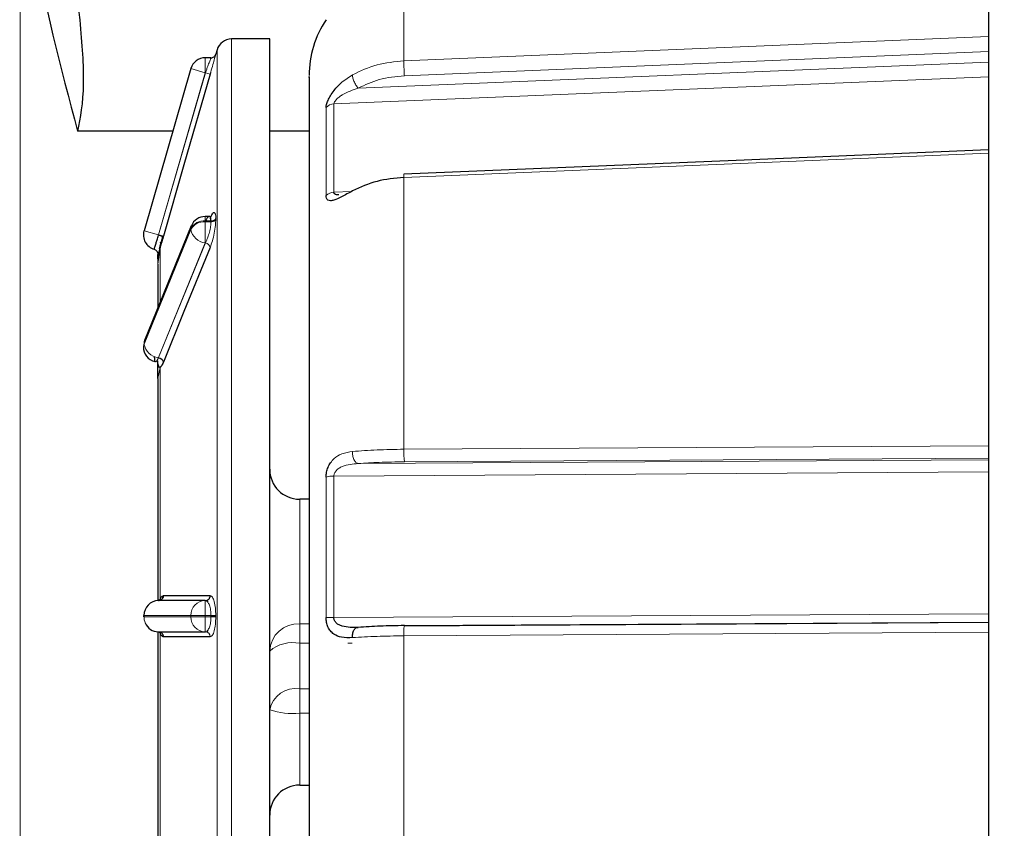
# Model space of a CAD drawing. Header units: millimetres. Extents: x 1 to 419, y 2 to 295.
# Tile 22 of 56: x 96.86 to 101.86, y 144.17 to 148.28. Entities that reach past the tile are written whole.
import ezdxf

# ---------------------------------------------------------------- set-up
doc = ezdxf.new("R2010")
doc.units = ezdxf.units.MM
doc.styles.add('SLDTEXTSTYLE0', font='TXT', dxfattribs={"width": 0.605})
doc.dimstyles.new('SLDDIMSTYLE4', dxfattribs={"dimtxt": 2.5, "dimasz": 3, "dimexe": 0, "dimexo": 0.0625, "dimtad": 1, "dimdec": 0, "dimlfac": 5, "dimrnd": 1e-09, "dimzin": 12, "dimdsep": 46, "dimtxsty": 'SLDTEXTSTYLE0', "dimsah": 1, "dimcen": 0.09, "dimadec": 0, "dimazin": 3, "dimtfac": 1, "dimtofl": 0, "dimtmove": 0, "dimatfit": 3, "dimfxl": 1, "dimfrac": 2, "dimtolj": 1, "dimtzin": 12, "dimarcsym": 0})

# ---------------------------------------------------------------- blocks, each defined once
blk = doc.blocks.new('_D_6')
at = {"color": 7, "linetype": 'Continuous', "lineweight": 18}
for p, q in [((96.8602, 149.0152), (96.8602, 109.7575)), ((179.8134, 136.2289), (179.8134, 109.7575)), ((96.8602, 110.7575), (179.8134, 110.7575))]:
    blk.add_line(p, q, dxfattribs=at)
for points in [[(96.8602, 110.7575), (99.8602, 110.2575), (99.8602, 111.2575)], [(179.8134, 110.7575), (176.8134, 111.2575), (176.8134, 110.2575)]]:
    blk.add_solid(points, dxfattribs=at)
at = {"color": 7, "linetype": 'Continuous', "lineweight": 18, "char_height": 2.5, "attachment_point": 1, "style": 'SLDTEXTSTYLE0'}
for s, insert in [('mm (16,3 in)', (132.0243, 113.9802)), ('415', (125.3576, 113.9802))]:
    blk.add_mtext(s, dxfattribs=dict(at, insert=insert))

msp = doc.modelspace()

# ---------------------------------------------------------------- linework, layer by layer
at = {"color": 7, "linetype": 'Continuous', "lineweight": 25}
for p, q in [((101.778, 157.1889), (101.778, 133.3089)), ((98.1277, 148.1826), (97.9335, 148.1826)), ((98.1277, 142.3152), (98.1277, 148.1826)), ((97.8603, 148.1275), (97.8539, 148.1054)), ((97.8295, 148.0871), (97.8002, 148.0871)), ((97.8293, 148.0871), (97.8373, 148.0883)), ((97.8293, 148.0871), (97.8311, 148.0874)), ((97.727, 148.032), (97.4892, 147.2083)), ((97.8277, 148.0127), (97.8252, 148.0038)), ((97.6351, 147.7137), (97.1515, 147.7137)), ((98.3277, 147.7137), (98.1277, 147.7137)), ((97.8212, 147.2804), (97.8002, 147.2804)), ((97.8212, 147.2804), (97.8002, 147.2804)), ((97.7296, 147.233), (97.4918, 146.6505)), ((97.7296, 147.233), (97.4918, 146.6505)), ((97.5632, 147.1871), (97.5876, 147.1801)), ((97.5876, 147.1801), (97.5868, 147.1773)), ((97.5876, 147.1801), (97.5868, 147.1773)), ((97.5595, 147.0878), (97.5587, 147.0706)), ((97.5587, 147.0649), (97.5595, 147.0876)), ((97.5587, 147.0648), (97.5589, 147.0763)), ((97.5588, 147.0714), (97.5587, 147.0706)), ((97.5876, 146.5407), (97.5868, 146.5387)), ((98.3277, 145.8432), (98.2801, 145.8432)), ((97.5868, 145.3532), (97.5876, 145.3533)), ((97.8002, 145.3283), (97.5624, 145.3283)), ((97.5624, 145.3283), (97.5624, 145.3282)), ((97.5624, 145.3283), (97.5624, 145.3282)), ((97.5632, 145.3283), (97.5632, 145.3283)), ((97.8002, 145.3283), (97.8008, 145.3283)), ((97.8097, 145.3301), (97.8114, 145.3227)), ((97.8097, 145.3301), (97.8114, 145.3227)), ((97.4862, 145.2521), (97.4862, 145.2457)), ((97.4862, 145.2521), (97.4862, 145.2457)), ((97.4892, 145.2521), (97.4862, 145.2521)), ((97.487, 145.2457), (97.4862, 145.2457)), ((97.5624, 145.1695), (97.8002, 145.1695)), ((97.5624, 145.1695), (97.5624, 145.1695)), ((97.5624, 145.1695), (97.5624, 145.1695)), ((97.5876, 145.1445), (97.5868, 145.1445)), ((97.8002, 145.1695), (97.8008, 145.1695)), ((97.8117, 145.1751), (97.8098, 145.1676)), ((97.8117, 145.1751), (97.8098, 145.1676)), ((98.2801, 144.3904), (98.3277, 144.3904))]:
    msp.add_line(p, q, dxfattribs=at)
at = {"color": 8, "linetype": 'Continuous', "lineweight": 18}
for p, q in [((98.8091, 148.5031), (98.8091, 148.0714)), ((98.8091, 148.0714), (101.778, 148.1945)), ((97.9335, 148.1826), (97.9335, 142.3152)), ((97.8603, 148.1275), (97.8603, 142.3703)), ((98.8117, 147.9959), (101.778, 148.1191)), ((97.8002, 148.0648), (97.8002, 148.0871)), ((97.8002, 148.0109), (97.8002, 148.0648)), ((98.5773, 147.9329), (101.778, 148.0654)), ((97.5624, 147.1871), (97.8002, 148.0109)), ((97.8008, 148.0109), (97.5632, 147.1871)), ((97.8252, 148.0038), (97.5876, 147.1801)), ((97.8002, 148.0109), (97.727, 148.032)), ((97.8002, 148.0109), (97.8008, 148.0109)), ((97.8008, 148.0109), (97.8252, 148.0038)), ((101.778, 147.9907), (98.4538, 147.853)), ((98.4936, 147.9627), (98.5486, 148.0009)), ((98.4538, 147.853), (98.4538, 147.4036)), ((98.4144, 147.3879), (98.4144, 147.8339)), ((101.778, 147.6029), (98.8091, 147.4794)), ((98.8091, 147.4794), (98.8091, 146.0973)), ((98.4538, 147.4036), (98.5431, 147.4073)), ((97.8002, 147.258), (97.8002, 147.2804)), ((97.8002, 147.2536), (97.8002, 147.258)), ((97.8295, 147.258), (97.8002, 147.258)), ((97.8002, 147.1997), (97.8002, 147.2536)), ((97.8295, 147.2536), (97.8002, 147.2536)), ((97.8295, 147.2558), (97.8295, 147.258)), ((97.8295, 147.2536), (97.8295, 147.2558)), ((97.727, 147.2191), (97.4892, 146.6366)), ((97.727, 147.2146), (97.4892, 146.6321)), ((97.4892, 147.2083), (97.5624, 147.1871)), ((97.8002, 147.1458), (97.8002, 147.1997)), ((97.5624, 147.185), (97.5624, 147.1871)), ((97.5624, 147.185), (97.5624, 147.1871)), ((97.5624, 146.5633), (97.8002, 147.1458)), ((97.5876, 147.1801), (97.5632, 147.1871)), ((97.8008, 147.1458), (97.5632, 146.5633)), ((97.8002, 147.1458), (97.8008, 147.1458)), ((97.5707, 147.1223), (97.5587, 147.0378)), ((97.5707, 147.1223), (97.5707, 146.8435)), ((97.8252, 147.123), (97.5876, 146.5407)), ((97.4892, 146.6366), (97.4892, 146.6321)), ((97.5624, 146.5618), (97.5624, 146.5633)), ((97.5876, 146.5407), (97.5868, 146.5387)), ((97.5707, 146.5136), (97.5587, 146.4566)), ((97.5707, 146.5136), (97.5707, 145.3337)), ((98.8091, 146.0973), (101.778, 146.1152)), ((98.5773, 146.0243), (101.778, 146.0439)), ((98.8117, 146.0336), (101.778, 146.0519)), ((98.4144, 145.2416), (98.4144, 145.956)), ((101.778, 145.9819), (98.4538, 145.9612)), ((98.4538, 145.9612), (98.4538, 145.2416)), ((98.2801, 145.8432), (98.2801, 145.2108)), ((97.5868, 145.3532), (97.5876, 145.3533)), ((97.5876, 145.3533), (97.8252, 145.3534)), ((97.8002, 145.3059), (97.8002, 145.3283)), ((97.8002, 145.2521), (97.8002, 145.3059)), ((97.4892, 145.2521), (97.4892, 145.2457)), ((97.727, 145.2521), (97.4892, 145.2521)), ((97.727, 145.2457), (97.4892, 145.2457)), ((97.8002, 145.2521), (97.727, 145.2521)), ((97.727, 145.2457), (97.727, 145.2521)), ((97.8002, 145.2457), (97.727, 145.2457)), ((97.8002, 145.2457), (97.8002, 145.2521)), ((97.8295, 145.2521), (97.8002, 145.2521)), ((97.8002, 145.1918), (97.8002, 145.2457)), ((97.8295, 145.2457), (97.8002, 145.2457)), ((97.8295, 145.2489), (97.8295, 145.2521)), ((97.8539, 145.2489), (97.8295, 145.2489)), ((97.8295, 145.2457), (97.8295, 145.2489)), ((98.4538, 145.2416), (101.778, 145.2616)), ((97.8002, 145.1695), (97.8002, 145.1918)), ((98.2801, 145.2108), (98.3277, 145.2108)), ((98.2801, 145.1708), (98.2801, 145.2108)), ((101.778, 145.2193), (98.8117, 145.2011)), ((97.5707, 145.1641), (97.5587, 145.1679)), ((97.5707, 145.1641), (97.5707, 143.9842)), ((97.5876, 145.1445), (97.5868, 145.1445)), ((97.8252, 145.1444), (97.5876, 145.1445)), ((98.2801, 145.1114), (98.2801, 145.1708)), ((101.778, 145.1677), (98.8091, 145.1491)), ((98.8091, 145.1491), (98.8091, 143.6262)), ((98.2801, 145.1114), (98.2801, 144.8804)), ((98.3277, 145.1114), (98.2801, 145.1114)), ((98.5469, 145.1114), (98.5238, 145.1114)), ((98.2801, 144.8234), (98.2801, 144.8804)), ((98.2801, 144.8804), (98.3277, 144.8804)), ((98.2801, 144.7565), (98.2801, 144.8234)), ((98.2801, 144.7565), (98.2801, 144.3904)), ((98.3277, 144.7565), (98.2801, 144.7565))]:
    msp.add_line(p, q, dxfattribs=at)
at = {"color": 7, "linetype": 'Continuous', "lineweight": 25, "flags": 128}
for points in [[(97.8539, 148.1054), (97.8539, 148.1054), (97.8539, 148.1054), (97.8539, 148.1054), (97.8539, 148.1054), (97.8539, 148.1054), (97.8539, 148.1054), (97.8539, 148.1054), (97.8539, 148.1054)], [(97.8252, 148.0038), (97.6921, 147.5426), (97.5876, 147.1801)], [(101.778, 147.6187), (100.4976, 147.5655), (98.8096, 147.4954)], [(97.8252, 147.123), (97.6921, 146.7969), (97.5876, 146.5407)], [(97.5876, 145.3533), (97.7206, 145.3534), (97.8252, 145.3534)], [(101.778, 145.2168), (100.4985, 145.2089), (98.8105, 145.1985)], [(97.8252, 145.1444), (97.6921, 145.1444), (97.5876, 145.1445)]]:
    msp.add_lwpolyline(points, dxfattribs=at)
at = {"color": 8, "linetype": 'Continuous', "lineweight": 18, "flags": 128}
for points in [[(97.8539, 147.271), (97.8539, 147.2707), (97.8539, 147.2705), (97.8539, 147.2702), (97.8539, 147.2699), (97.8539, 147.2696), (97.8539, 147.2693), (97.8539, 147.2691), (97.8539, 147.2688)], [(97.8539, 147.2688), (97.8539, 147.2685), (97.8539, 147.2682), (97.8539, 147.2679), (97.8539, 147.2677), (97.8539, 147.2674), (97.8539, 147.2671), (97.8539, 147.2668), (97.8539, 147.2665)], [(97.727, 147.2191), (97.7284, 147.2293), (97.7296, 147.233)], [(97.7296, 147.233), (97.7284, 147.2293), (97.727, 147.2191)], [(97.4918, 146.6505), (97.4906, 146.6469), (97.4892, 146.6366)], [(97.4892, 146.6366), (97.4906, 146.6469), (97.4918, 146.6505)], [(97.4892, 146.6321), (97.4865, 146.6218), (97.4862, 146.6172)], [(97.4892, 146.6321), (97.4865, 146.6218), (97.4862, 146.6172)], [(97.8539, 145.2521), (97.8539, 145.2517), (97.8539, 145.2513), (97.8539, 145.2509), (97.8539, 145.2505), (97.8539, 145.2501), (97.8539, 145.2497), (97.8539, 145.2493), (97.8539, 145.2489)], [(97.8539, 145.2489), (97.8539, 145.2485), (97.8539, 145.2481), (97.8539, 145.2477), (97.8539, 145.2473), (97.8539, 145.2469), (97.8539, 145.2465), (97.8539, 145.2461), (97.8539, 145.2457)]]:
    msp.add_lwpolyline(points, dxfattribs=at)
at = {"color": 7, "linetype": 'Continuous', "lineweight": 25}
for centre, radius, start, end in [((98.8357, 147.9973), 0.508, 146.1382, 180), ((97.9335, 148.1064), 0.0762, 90, 163.8974), ((97.8539, 148.1054), 0.0000123, 350.0361, 1.1889), ((97.8002, 148.0109), 0.0762, 90, 163.8974), ((97.8002, 147.2042), 0.0762, 90, 157.7918), ((97.5624, 147.1871), 0.0762, 163.8974, 253.8974), ((97.5624, 146.6172), 0.0762, 180, 256.4363), ((98.2801, 145.9956), 0.1524, 180, 270), ((97.5639, 145.2535), 0.0748, 91.1692, 181.1233), ((97.5632, 145.2427), 0.0732, 202.4732, 269.3966), ((98.2801, 144.238), 0.1524, 90, 180)]:
    msp.add_arc(centre, radius, start, end, dxfattribs=at)
at = {"color": 8, "linetype": 'Continuous', "lineweight": 18}
for centre, radius, start, end in [((98.4552, 147.7998), 0.0532, 91.4303, 140.0924), ((98.8754, 147.485), 0.0666, 171.0238, 184.829), ((98.4541, 147.3458), 0.0578, 90.2092, 133.3262), ((97.7941, 147.1812), 0.0771, 85.4735, 150.5392), ((97.7941, 147.1767), 0.0771, 85.4734, 150.5392), ((97.8315, 147.2814), 0.0257, 265.4723, 330.5419), ((97.81, 147.2296), 0.0844, 190.2331, 263.3031), ((97.7974, 147.1177), 0.0283, 10.8274, 83.1899), ((97.5342, 147.0895), 0.0254, 355.7302, 73.8988), ((97.8629, 147.0378), 0.3042, 173.7359, 180), ((97.5722, 146.6471), 0.0844, 190.2331, 263.3031), ((97.5598, 146.5352), 0.0283, 11.0805, 83.1479), ((99.2117, 146.0822), 0.4029, 177.8543, 186.9276), ((98.4519, 145.8239), 0.1374, 89.1874, 105.8528), ((97.5627, 145.3532), 0.0249, 271.1433, 0.2855), ((97.8003, 145.3532), 0.0249, 271.1526, 0.5352), ((97.5699, 145.3153), 0.0184, 87.8025, 127.658), ((97.8017, 145.2535), 0.0748, 91.1692, 181.1233), ((97.5679, 145.2456), 0.0787, 179.9527, 203.1137), ((97.8017, 145.2442), 0.0748, 178.8767, 268.8308), ((98.4516, 158.15), 12.9084, 269.83463, 270.00982), ((98.2739, 145.0646), 0.1464, 87.5807, 177.3568), ((98.9981, 145.1655), 0.1897, 169.1858, 184.9617), ((97.5627, 145.1446), 0.0249, 359.7145, 88.8567), ((97.8003, 145.1446), 0.0249, 359.4634, 88.8488), ((98.2446, 144.9364), 0.1786, 78.543, 130.9088), ((98.2608, 144.7458), 0.136, 81.878, 168.4257), ((98.2424, 145.1188), 0.3642, 251.6364, 275.9327)]:
    msp.add_arc(centre, radius, start, end, dxfattribs=at)
at = {"color": 7, "linetype": 'Continuous', "lineweight": 25}
for points, knots in [([(96.8578, 149.6317), (96.87, 149.3176), (96.8948, 148.6826), (97.0653, 148.039), (97.1515, 147.7137)], [0, 0, 0, 0, 0.4946767, 1, 1, 1, 1]), ([(97.1515, 148.3837), (97.1553, 148.3486), (97.1729, 148.1859), (97.1904, 147.9058), (97.1655, 147.7827), (97.1515, 147.7137)], [0, 0, 0, 0, 0.108074, 0.500517, 1, 1, 1, 1]), ([(97.8295, 148.0871), (97.8322, 148.0873), (97.8376, 148.0878), (97.845, 148.0919), (97.851, 148.0978), (97.853, 148.103), (97.8539, 148.1054)], [0, 0, 0, 0, 0.243387, 0.499998, 0.75661, 1, 1, 1, 1]), ([(98.3277, 147.9867), (98.3277, 147.9894), (98.3277, 148.0004), (98.3277, 147.9158), (98.3277, 147.7251), (98.3277, 147.42), (98.3277, 147.0254), (98.3277, 146.5657), (98.3277, 146.0741), (98.3277, 145.5701), (98.3277, 145.0552), (98.3277, 144.5293), (98.3277, 144.0104), (98.3277, 143.5325), (98.3277, 143.1263), (98.3277, 142.8172), (98.3277, 142.6058), (98.3277, 142.5475), (98.3277, 142.5191)], [0, 0, 0, 0, 0.021977, 0.086103, 0.152896, 0.221106, 0.289316, 0.356108, 0.420235, 0.480737, 0.54124, 0.605366, 0.672159, 0.740369, 0.808579, 0.875371, 0.939498, 1, 1, 1, 1]), ([(98.4144, 147.8339), (98.4148, 147.8389), (98.4157, 147.8489), (98.4236, 147.8707), (98.4363, 147.8955), (98.4586, 147.9288), (98.4799, 147.9494), (98.4936, 147.9627)], [0, 0, 0, 0, 0.147542, 0.299823, 0.470362, 0.660134, 1, 1, 1, 1]), ([(98.8091, 147.4794), (98.7627, 147.4749), (98.6697, 147.4659), (98.5891, 147.4288), (98.5486, 147.4102)], [0, 0, 0, 0, 0.498334, 1, 1, 1, 1]), ([(98.5486, 147.4102), (98.5296, 147.3999), (98.4949, 147.3811), (98.4582, 147.3641), (98.4359, 147.3594), (98.4234, 147.3624), (98.4157, 147.3714), (98.4148, 147.3824), (98.4144, 147.3879)], [0, 0, 0, 0, 0.2955034, 0.5378926, 0.6704311, 0.7897447, 0.8964435, 1, 1, 1, 1]), ([(98.4796, 147.3898), (98.4749, 147.3897), (98.4661, 147.3896), (98.4579, 147.3932), (98.4543, 147.3984), (98.454, 147.4019), (98.4538, 147.4036)], [0, 0, 0, 0, 0.36219, 0.694603, 0.84946, 1, 1, 1, 1]), ([(97.8252, 147.2708), (97.829, 147.279), (97.8365, 147.2951), (97.844, 147.3034), (97.8462, 147.3002), (97.8464, 147.3)], [0, 0, 0, 0, 0.484811, 0.960571, 1, 1, 1, 1]), ([(97.8295, 147.258), (97.8294, 147.2612), (97.8292, 147.2676), (97.8276, 147.2746), (97.8251, 147.2792), (97.8207, 147.2813), (97.8146, 147.2781), (97.8075, 147.2697), (97.8031, 147.2621), (97.8008, 147.258)], [0, 0, 0, 0, 0.11485, 0.233084, 0.355224, 0.48174, 0.701707, 0.841131, 1, 1, 1, 1]), ([(97.8295, 147.258), (97.8294, 147.2612), (97.8292, 147.2676), (97.8276, 147.2746), (97.8251, 147.2791), (97.8208, 147.2815), (97.8163, 147.2783), (97.8134, 147.2762)], [0, 0, 0, 0, 0.1636717, 0.3321678, 0.5062286, 0.6865258, 1, 1, 1, 1]), ([(97.5413, 147.1139), (97.5415, 147.1147), (97.5419, 147.1159), (97.5444, 147.1242), (97.5472, 147.1334), (97.5509, 147.1459), (97.5559, 147.1626), (97.5601, 147.177), (97.5624, 147.185)], [0, 0, 0, 0, 0.215333, 0.348851, 0.50132, 0.618412, 0.786293, 1, 1, 1, 1]), ([(97.5671, 147.1169), (97.5684, 147.1211), (97.5709, 147.1295), (97.5754, 147.1446), (97.5802, 147.1609), (97.5835, 147.1723), (97.5851, 147.178)], [0, 0, 0, 0, 0.249904, 0.4999, 0.749949, 1, 1, 1, 1]), ([(97.5868, 147.1773), (97.5833, 147.1652), (97.5773, 147.1445), (97.5724, 147.1281), (97.5703, 147.1213)], [0, 0, 0, 0, 0.586015, 1, 1, 1, 1]), ([(97.5749, 147.1366), (97.5751, 147.1376), (97.5756, 147.1397), (97.575, 147.143), (97.5736, 147.1464), (97.5718, 147.1486), (97.5709, 147.1497)], [0, 0, 0, 0, 0.234272, 0.48153, 0.738309, 1, 1, 1, 1]), ([(97.5615, 147.0938), (97.561, 147.0898), (97.5603, 147.0842), (97.5598, 147.0772), (97.5596, 147.0738), (97.5595, 147.0718), (97.5594, 147.0682), (97.5596, 147.0637), (97.5595, 147.0612), (97.5595, 147.0593)], [0, 0, 0, 0, 0.175904, 0.249015, 0.304485, 0.326623, 0.345888, 0.508553, 1, 1, 1, 1]), ([(97.5707, 147.1223), (97.5691, 147.1171), (97.5658, 147.1065), (97.5622, 147.0957), (97.5599, 147.0888), (97.5597, 147.088), (97.5595, 147.0876)], [0, 0, 0, 0, 0.251155, 0.521678, 0.775414, 1, 1, 1, 1]), ([(97.5587, 147.0378), (97.5587, 147.019), (97.5587, 146.9951), (97.5587, 146.8458), (97.5587, 146.8142)], [0, 0, 0, 0, 0.78852, 1, 1, 1, 1]), ([(97.5413, 146.5654), (97.5415, 146.56), (97.5419, 146.5512), (97.5444, 146.5444), (97.5472, 146.542), (97.5509, 146.543), (97.5559, 146.548), (97.5601, 146.5569), (97.5624, 146.5618)], [0, 0, 0, 0, 0.215333, 0.348851, 0.50132, 0.618412, 0.786293, 1, 1, 1, 1]), ([(97.5413, 146.5654), (97.5415, 146.56), (97.5419, 146.5512), (97.5444, 146.5444), (97.5472, 146.542), (97.5509, 146.543), (97.5559, 146.548), (97.5601, 146.5569), (97.5624, 146.5618)], [0, 0, 0, 0, 0.215333, 0.348851, 0.50132, 0.618412, 0.786293, 1, 1, 1, 1]), ([(97.5707, 146.5136), (97.5691, 146.5139), (97.5658, 146.5145), (97.5622, 146.5217), (97.5599, 146.5324), (97.5597, 146.5422), (97.5595, 146.5468)], [0, 0, 0, 0, 0.251143, 0.52165, 0.775371, 1, 1, 1, 1]), ([(97.5587, 146.4566), (97.5587, 146.4647), (97.5587, 146.481), (97.5587, 146.5054), (97.5587, 146.5213), (97.5587, 146.5281), (97.5587, 146.53), (97.5587, 146.5309)], [0, 0, 0, 0, 0.370857, 0.745468, 0.914411, 0.95804, 1, 1, 1, 1]), ([(97.5868, 146.5387), (97.5833, 146.5314), (97.5764, 146.5168), (97.5674, 146.5107), (97.561, 146.5161), (97.5597, 146.529), (97.5592, 146.5349)], [0, 0, 0, 0, 0.261882, 0.523804, 0.785485, 1, 1, 1, 1]), ([(98.4144, 145.956), (98.4148, 145.9643), (98.4157, 145.9812), (98.4235, 146.007), (98.4319, 146.0213), (98.4364, 146.0289)], [0, 0, 0, 0, 0.313678, 0.637431, 1, 1, 1, 1]), ([(97.5624, 145.3282), (97.5654, 145.3285), (97.5701, 145.329), (97.5758, 145.3321), (97.5797, 145.3353), (97.5829, 145.3393), (97.5859, 145.3452), (97.5864, 145.3501), (97.5868, 145.3532)], [0, 0, 0, 0, 0.239471, 0.368314, 0.49988, 0.631464, 0.760358, 1, 1, 1, 1]), ([(97.5876, 145.3533), (97.5872, 145.3501), (97.5867, 145.3453), (97.5836, 145.3394), (97.5805, 145.3354), (97.5766, 145.3322), (97.5709, 145.3291), (97.5663, 145.3286), (97.5632, 145.3283)], [0, 0, 0, 0, 0.239492, 0.368272, 0.499762, 0.631286, 0.760167, 1, 1, 1, 1]), ([(97.5697, 145.3296), (97.5719, 145.3356), (97.577, 145.3493), (97.5833, 145.3518), (97.5868, 145.3532)], [0, 0, 0, 0, 0.439094, 1, 1, 1, 1]), ([(97.8008, 145.3283), (97.8038, 145.3286), (97.8085, 145.3291), (97.8142, 145.3322), (97.8181, 145.3355), (97.8212, 145.3395), (97.8243, 145.3453), (97.8248, 145.3502), (97.8252, 145.3534)], [0, 0, 0, 0, 0.239602, 0.368454, 0.5, 0.631546, 0.760398, 1, 1, 1, 1]), ([(98.5486, 145.1399), (98.5296, 145.1394), (98.495, 145.1387), (98.4582, 145.1526), (98.4359, 145.1724), (98.4234, 145.1929), (98.4157, 145.2164), (98.4148, 145.2333), (98.4144, 145.2416)], [0, 0, 0, 0, 0.295497, 0.537882, 0.670424, 0.789741, 0.896442, 1, 1, 1, 1]), ([(98.5773, 145.1918), (98.5494, 145.1913), (98.5152, 145.1907), (98.48, 145.204), (98.4662, 145.2131), (98.4579, 145.2239), (98.4543, 145.2339), (98.454, 145.239), (98.4538, 145.2416)], [0, 0, 0, 0, 0.555945, 0.682054, 0.798615, 0.903573, 0.952468, 1, 1, 1, 1]), ([(98.5486, 145.1399), (98.5485, 145.1432), (98.5482, 145.15), (98.5493, 145.1602), (98.5517, 145.17), (98.5554, 145.1786), (98.5602, 145.1854), (98.5658, 145.1899), (98.5715, 145.1922), (98.5754, 145.1919), (98.5773, 145.1918)], [0, 0, 0, 0, 0.11511, 0.238297, 0.367524, 0.499999, 0.632473, 0.761701, 0.884889, 1, 1, 1, 1]), ([(98.8117, 145.2011), (98.7699, 145.2005), (98.6862, 145.1993), (98.6136, 145.1943), (98.5773, 145.1918)], [0, 0, 0, 0, 0.4993748, 1, 1, 1, 1]), ([(97.5624, 145.1695), (97.5654, 145.1692), (97.5701, 145.1688), (97.5758, 145.1657), (97.5797, 145.1624), (97.5829, 145.1584), (97.5859, 145.1526), (97.5864, 145.1477), (97.5868, 145.1445)], [0, 0, 0, 0, 0.239557, 0.3684251, 0.5000001, 0.6315752, 0.7604431, 1, 1, 1, 1]), ([(97.5868, 145.1445), (97.5833, 145.1459), (97.5769, 145.1485), (97.5718, 145.1624), (97.5695, 145.1686)], [0, 0, 0, 0, 0.553666, 1, 1, 1, 1])]:
    msp.add_open_spline(points, degree=3, knots=knots, dxfattribs=at)
at = {"color": 8, "linetype": 'Continuous', "lineweight": 18}
for points, knots in [([(97.8539, 148.1054), (97.8535, 148.104), (97.8527, 148.101), (97.8462, 148.0778), (97.8367, 148.0442), (97.829, 148.0174), (97.8252, 148.0038)], [0, 0, 0, 0, 0.239441, 0.485781, 0.740781, 1, 1, 1, 1]), ([(97.8008, 148.0109), (97.8031, 148.017), (97.8075, 148.0285), (97.8146, 148.0476), (97.8207, 148.0634), (97.8251, 148.0752), (97.8276, 148.0821), (97.8292, 148.0863), (97.8294, 148.0868), (97.8295, 148.0871)], [0, 0, 0, 0, 0.158846, 0.298255, 0.518213, 0.644758, 0.766915, 0.885156, 1, 1, 1, 1]), ([(97.8008, 148.0109), (97.8031, 148.017), (97.8075, 148.0285), (97.8146, 148.0476), (97.8207, 148.0634), (97.8251, 148.0752), (97.8276, 148.0821), (97.8292, 148.0863), (97.8294, 148.0868), (97.8295, 148.0871)], [0, 0, 0, 0, 0.158846, 0.298255, 0.518213, 0.644758, 0.766915, 0.885156, 1, 1, 1, 1]), ([(98.5486, 148.0009), (98.5891, 148.0198), (98.6697, 148.0577), (98.7627, 148.0668), (98.8091, 148.0714)], [0, 0, 0, 0, 0.5016657, 1, 1, 1, 1]), ([(98.8117, 147.9959), (98.8115, 147.9986), (98.8112, 148.0043), (98.8106, 148.0144), (98.8101, 148.0255), (98.8097, 148.037), (98.8093, 148.0481), (98.8091, 148.0578), (98.809, 148.0658), (98.8091, 148.0696), (98.8091, 148.0714)], [0, 0, 0, 0, 0.114844, 0.23797, 0.367312, 0.5, 0.632688, 0.76203, 0.885156, 1, 1, 1, 1]), ([(98.5486, 148.0009), (98.5485, 147.9989), (98.5482, 147.995), (98.5493, 147.9872), (98.5517, 147.9781), (98.5555, 147.9681), (98.5603, 147.9579), (98.5658, 147.9483), (98.5716, 147.9398), (98.5754, 147.9352), (98.5773, 147.9329)], [0, 0, 0, 0, 0.115643, 0.239264, 0.368777, 0.501351, 0.633724, 0.762665, 0.885419, 1, 1, 1, 1]), ([(98.5773, 147.9329), (98.6121, 147.9493), (98.6845, 147.9832), (98.7683, 147.9916), (98.8117, 147.9959)], [0, 0, 0, 0, 0.481094, 1, 1, 1, 1]), ([(98.4538, 147.853), (98.454, 147.8544), (98.4543, 147.8573), (98.4579, 147.8647), (98.4662, 147.8753), (98.48, 147.8876), (98.5152, 147.912), (98.5494, 147.9236), (98.5773, 147.9329)], [0, 0, 0, 0, 0.047548, 0.096443, 0.201423, 0.317991, 0.444106, 1, 1, 1, 1]), ([(97.8464, 147.3), (97.8485, 147.2985), (97.8529, 147.2957), (97.8536, 147.2794), (97.8539, 147.271)], [0, 0, 0, 0, 0.4842435, 1, 1, 1, 1]), ([(97.8008, 147.1458), (97.8031, 147.1504), (97.8075, 147.1591), (97.8146, 147.1776), (97.8207, 147.1968), (97.8251, 147.2156), (97.8276, 147.2299), (97.8292, 147.2429), (97.8294, 147.25), (97.8295, 147.2536)], [0, 0, 0, 0, 0.158846, 0.298255, 0.518213, 0.644758, 0.766915, 0.885156, 1, 1, 1, 1]), ([(97.8008, 147.1458), (97.8031, 147.1504), (97.8075, 147.1591), (97.8146, 147.1776), (97.8207, 147.1968), (97.8251, 147.2156), (97.8276, 147.2299), (97.8292, 147.2429), (97.8294, 147.25), (97.8295, 147.2536)], [0, 0, 0, 0, 0.158846, 0.298255, 0.518213, 0.644758, 0.766915, 0.885156, 1, 1, 1, 1]), ([(97.8539, 147.2665), (97.8535, 147.2563), (97.8527, 147.2356), (97.8462, 147.1955), (97.8367, 147.1548), (97.829, 147.1337), (97.8252, 147.123)], [0, 0, 0, 0, 0.239441, 0.485781, 0.740781, 1, 1, 1, 1]), ([(97.8295, 147.258), (97.8321, 147.2582), (97.8374, 147.2585), (97.8448, 147.2613), (97.8509, 147.2655), (97.8529, 147.2692), (97.8539, 147.271)], [0, 0, 0, 0, 0.235002, 0.488373, 0.748023, 1, 1, 1, 1]), ([(97.8295, 147.2536), (97.8322, 147.2537), (97.8376, 147.2541), (97.845, 147.2569), (97.851, 147.2612), (97.853, 147.2648), (97.8539, 147.2665)], [0, 0, 0, 0, 0.243387, 0.499998, 0.75661, 1, 1, 1, 1]), ([(97.5413, 147.1139), (97.5415, 147.1147), (97.5419, 147.1159), (97.5444, 147.1242), (97.5472, 147.1334), (97.5509, 147.1459), (97.5559, 147.1626), (97.5601, 147.177), (97.5624, 147.185)], [0, 0, 0, 0, 0.215333, 0.348851, 0.50132, 0.618412, 0.786293, 1, 1, 1, 1]), ([(97.5624, 147.185), (97.5654, 147.1841), (97.5701, 147.1828), (97.5758, 147.181), (97.5797, 147.1798), (97.5829, 147.1788), (97.5859, 147.1778), (97.5864, 147.1775), (97.5868, 147.1773)], [0, 0, 0, 0, 0.239557, 0.368425, 0.5, 0.631575, 0.760443, 1, 1, 1, 1]), ([(97.5624, 147.185), (97.5654, 147.1841), (97.5701, 147.1828), (97.5758, 147.181), (97.5797, 147.1798), (97.5829, 147.1788), (97.5859, 147.1778), (97.5864, 147.1775), (97.5868, 147.1773)], [0, 0, 0, 0, 0.239557, 0.3684251, 0.5000001, 0.6315752, 0.7604431, 1, 1, 1, 1]), ([(97.5868, 147.1773), (97.5839, 147.1673), (97.5781, 147.1475), (97.5731, 147.1306), (97.5707, 147.1223)], [0, 0, 0, 0, 0.504311, 1, 1, 1, 1]), ([(97.5624, 146.5618), (97.5654, 146.561), (97.5701, 146.5597), (97.5758, 146.5563), (97.5797, 146.5531), (97.5829, 146.5496), (97.5859, 146.5447), (97.5864, 146.5411), (97.5868, 146.5387)], [0, 0, 0, 0, 0.239557, 0.368425, 0.5, 0.631575, 0.760443, 1, 1, 1, 1]), ([(97.5624, 146.5618), (97.5654, 146.561), (97.5701, 146.5597), (97.5758, 146.5563), (97.5797, 146.5531), (97.5829, 146.5496), (97.5859, 146.5447), (97.5864, 146.5411), (97.5868, 146.5387)], [0, 0, 0, 0, 0.239557, 0.368425, 0.5, 0.631575, 0.760443, 1, 1, 1, 1]), ([(97.5868, 146.5387), (97.5839, 146.5324), (97.5781, 146.5198), (97.5731, 146.5157), (97.5707, 146.5136)], [0, 0, 0, 0, 0.504311, 1, 1, 1, 1]), ([(98.5486, 146.0858), (98.5891, 146.0889), (98.6697, 146.0951), (98.7627, 146.0965), (98.8091, 146.0973)], [0, 0, 0, 0, 0.501666, 1, 1, 1, 1]), ([(98.4364, 146.0289), (98.4422, 146.0361), (98.4584, 146.0564), (98.4956, 146.0776), (98.5298, 146.0829), (98.5486, 146.0858)], [0, 0, 0, 0, 0.201172, 0.561455, 1, 1, 1, 1]), ([(98.5486, 146.0858), (98.5485, 146.0825), (98.5482, 146.0758), (98.5493, 146.0652), (98.5517, 146.0545), (98.5555, 146.0446), (98.5603, 146.0363), (98.5658, 146.03), (98.5716, 146.0258), (98.5754, 146.0248), (98.5773, 146.0243)], [0, 0, 0, 0, 0.115643, 0.239264, 0.368777, 0.501351, 0.633724, 0.762665, 0.885419, 1, 1, 1, 1]), ([(98.4538, 145.9612), (98.454, 145.9637), (98.4543, 145.9688), (98.4579, 145.9791), (98.4662, 145.9909), (98.48, 146.0019), (98.5152, 146.0195), (98.5494, 146.0221), (98.5773, 146.0243)], [0, 0, 0, 0, 0.047548, 0.096443, 0.201423, 0.317991, 0.444106, 1, 1, 1, 1]), ([(98.5773, 146.0243), (98.6121, 146.0267), (98.6845, 146.0317), (98.7683, 146.033), (98.8117, 146.0336)], [0, 0, 0, 0, 0.481094, 1, 1, 1, 1]), ([(97.5707, 145.3337), (97.5731, 145.3391), (97.5781, 145.3501), (97.5839, 145.3522), (97.5868, 145.3532)], [0, 0, 0, 0, 0.495818, 1, 1, 1, 1]), ([(97.8252, 145.3534), (97.8291, 145.3518), (97.8367, 145.3487), (97.8462, 145.3249), (97.8527, 145.2914), (97.8535, 145.2651), (97.8539, 145.2521)], [0, 0, 0, 0, 0.259562, 0.514279, 0.760374, 1, 1, 1, 1]), ([(97.8295, 145.2521), (97.8294, 145.2568), (97.8292, 145.2664), (97.8276, 145.2805), (97.8251, 145.2938), (97.8207, 145.3086), (97.8146, 145.3199), (97.8075, 145.327), (97.8031, 145.3278), (97.8008, 145.3283)], [0, 0, 0, 0, 0.11485, 0.233084, 0.355224, 0.48174, 0.701707, 0.841131, 1, 1, 1, 1]), ([(97.8295, 145.2521), (97.8294, 145.2568), (97.8292, 145.2664), (97.8276, 145.2805), (97.8251, 145.2938), (97.8207, 145.3086), (97.8146, 145.3199), (97.8075, 145.327), (97.8031, 145.3278), (97.8008, 145.3283)], [0, 0, 0, 0, 0.11485, 0.233084, 0.355224, 0.48174, 0.701707, 0.841131, 1, 1, 1, 1]), ([(97.8008, 145.1695), (97.8031, 145.1699), (97.8075, 145.1707), (97.8146, 145.1779), (97.8207, 145.1892), (97.8251, 145.204), (97.8276, 145.2173), (97.8292, 145.2314), (97.8294, 145.241), (97.8295, 145.2457)], [0, 0, 0, 0, 0.158846, 0.298255, 0.518213, 0.644758, 0.766915, 0.885156, 1, 1, 1, 1]), ([(97.8008, 145.1695), (97.8031, 145.1699), (97.8075, 145.1707), (97.8146, 145.1779), (97.8207, 145.1892), (97.8251, 145.204), (97.8276, 145.2173), (97.8292, 145.2314), (97.8294, 145.241), (97.8295, 145.2457)], [0, 0, 0, 0, 0.158846, 0.298255, 0.518213, 0.644758, 0.766915, 0.885156, 1, 1, 1, 1]), ([(97.8539, 145.2457), (97.8535, 145.2327), (97.8527, 145.2064), (97.8462, 145.1728), (97.8367, 145.149), (97.829, 145.1459), (97.8252, 145.1444)], [0, 0, 0, 0, 0.239441, 0.4857806, 0.7407807, 1, 1, 1, 1]), ([(97.8295, 145.2521), (97.8321, 145.2521), (97.8374, 145.2521), (97.8448, 145.2521), (97.8509, 145.2521), (97.8529, 145.2521), (97.8539, 145.2521)], [0, 0, 0, 0, 0.235002, 0.488373, 0.748023, 1, 1, 1, 1]), ([(97.8295, 145.2457), (97.8322, 145.2457), (97.8376, 145.2457), (97.845, 145.2457), (97.851, 145.2457), (97.853, 145.2457), (97.8539, 145.2457)], [0, 0, 0, 0, 0.243387, 0.499998, 0.75661, 1, 1, 1, 1]), ([(97.5868, 145.1445), (97.5839, 145.1456), (97.5781, 145.1477), (97.5731, 145.1586), (97.5707, 145.1641)], [0, 0, 0, 0, 0.504311, 1, 1, 1, 1]), ([(98.8091, 145.1491), (98.7627, 145.1485), (98.6697, 145.1473), (98.5891, 145.1423), (98.5486, 145.1399)], [0, 0, 0, 0, 0.498334, 1, 1, 1, 1])]:
    msp.add_open_spline(points, degree=3, knots=knots, dxfattribs=at)
at = {"color": 7, "linetype": 'Continuous', "lineweight": 25}
for points in [[(97.5587, 146.4566), (97.5587, 146.2893), (97.5587, 145.9547), (97.5587, 145.5381), (97.5587, 145.3299)], [(97.5587, 145.1679), (97.5587, 144.9596), (97.5587, 144.5431), (97.5587, 144.2085), (97.5587, 144.0412)]]:
    msp.add_open_spline(points, degree=3, dxfattribs=at)

# ---------------------------------------------------------------- dimensions: what is measured, and where the dimension line sits
at = {"color": 7, "linetype": 'Continuous', "lineweight": 18}
dim = msp.add_linear_dim(base=(179.8134, 110.7575), p1=(96.8602, 150.0152), p2=(179.8134, 137.2289), text='<> mm (16,3 in)', dimstyle='SLDDIMSTYLE4', dxfattribs=at)
dim.commit()
dim.dimension.update_dxf_attribs({"geometry": '_D_6', "text_midpoint": (138.3368, 110.7575), "dimtype": 160})

doc.saveas('drawing.dxf')
